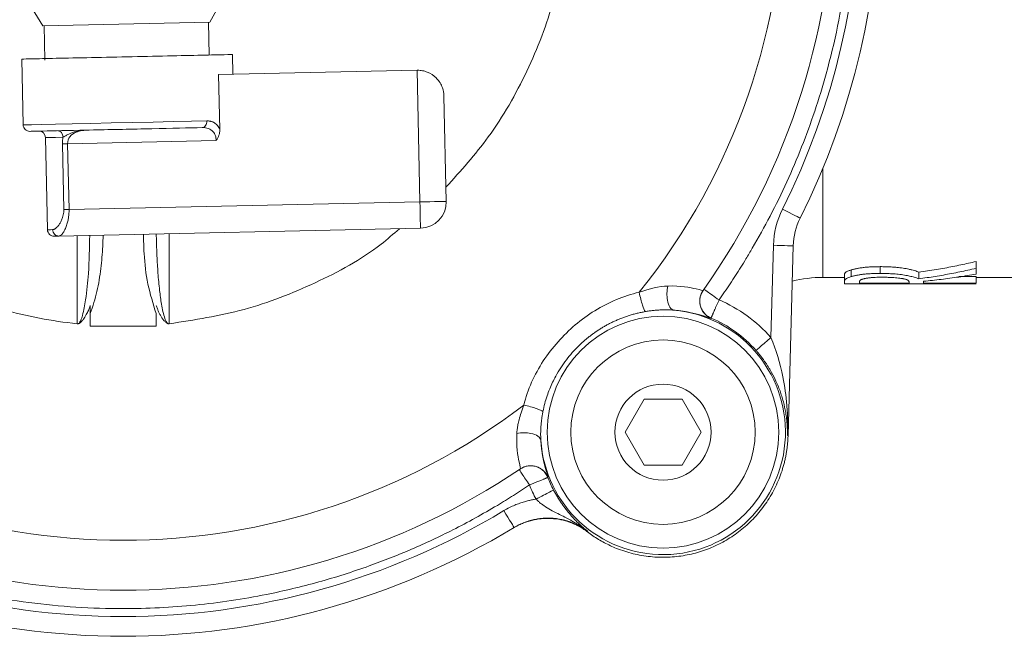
# Model space of a CAD drawing. Extents: x -34599 to 125690, y -105249 to 21518.
# Tile 35 of 64: x 113109 to 113170, y -36292 to -36254. Entities that reach past the tile are written whole.
import ezdxf

# ---------------------------------------------------------------- set-up
doc = ezdxf.new("R2010")
doc.units = 0
doc.header["$MEASUREMENT"] = 0
doc.layers.get('0').update_dxf_attribs({"linetype": 'CONTINUOUS'})

# ---------------------------------------------------------------- blocks, each defined once
blk = doc.blocks.new('z2')
at = {"color": 30, "linetype": 'Continuous', "lineweight": 15}
for p, q in [((1628.23, 31.21), (1567.12, -80.14)), ((1440.13, -82.88), (1374.26, 25.72)), ((1567.12, -80.14), (1440.13, -82.88)), ((1566.65, -105.15), (1566.11, -80.16)), ((1441.14, -82.86), (1441.7, -109.07)), ((1424.18, -108.23), (1425.26, -158.22)), ((1584.47, -119.77), (1584.14, -104.77)), ((1724.44, -116.74), (1573.75, -120)), ((1726.6, -216.72), (1724.44, -116.74)), ((1574.66, -161.7), (1573.75, -120)), ((1746.59, -216.29), (1744.86, -136.3)), ((1442.23, -167.86), (1443.74, -237.84)), ((1571.89, -170.05), (1459.02, -172.5)), ((1455.03, -172.58), (1456.11, -222.57)), ((1459.02, -172.5), (1460.1, -222.48)), ((2032.73, -274.04), (2032.73, -190.97)), ((1460.1, -222.48), (1726.6, -216.72)), ((1452.39, -242.66), (1727.03, -236.71)), ((1466.24, -309.19), (1466.24, -242.36)), ((1536.24, -240.84), (1536.24, -309.19)), ((1995.11, -249.63), (1993.22, -319.63)), ((2010.11, -250.03), (2006.21, -394.11)), ((2054.25, -268.32), (2054.25, -273.42)), ((2076.13, -265.86), (2076.13, -271)), ((2148.99, -261.94), (2148.99, -267.15)), ((2032.73, -274.04), (2048.99, -274.04)), ((2048.99, -272.22), (2048.99, -277.25)), ((2105.47, -270.02), (2105.47, -275.09)), ((2135.84, -273.34), (2148.99, -273.34)), ((2148.99, -273.34), (2148.99, -278.35)), ((2148.99, -274.04), (2351.13, -274.04)), ((1940.32, -286.49), (1941.75, -283.86)), ((2148.99, -278.95), (2048.99, -278.95)), ((2098.09, -278.35), (2060.49, -278.35)), ((2109.2, -278.35), (2148.99, -278.35)), ((1476.24, -311), (1476.24, -301.44)), ((1526.24, -311), (1526.24, -301.44)), ((1947.68, -304.95), (1947.74, -304.86)), ((1501.24, -311), (1476.24, -311)), ((1526.24, -311), (1501.24, -311)), ((1882.38, -391.54), (1896.81, -366.54)), ((1896.81, -366.54), (1925.68, -366.54)), ((1925.68, -366.54), (1940.11, -391.54)), ((1896.81, -416.54), (1882.38, -391.54)), ((1940.11, -391.54), (1925.68, -416.54)), ((1802.95, -419.39), (1805.61, -418.01)), ((1925.68, -416.54), (1896.81, -416.54)), ((1823.72, -425.94), (1823.81, -425.88)), ((1853.79, -467.2), (1854.15, -466.91))]:
    blk.add_line(p, q, dxfattribs=at)
at = {"color": 30, "linetype": 'Continuous', "lineweight": 15, "flags": 128}
for points in [[(1425.26, -158.22), (1426.87, -158.19), (1431.64, -158.08), (1439.37, -157.92), (1449.75, -157.69), (1462.36, -157.42), (1476.71, -157.11), (1492.2, -156.77), (1508.21, -156.43), (1524.11, -156.08), (1539.25, -155.76), (1553.01, -155.46), (1564.86, -155.2)], [(1455.63, -167.57), (1449.89, -167.69), (1445.67, -167.78), (1443.1, -167.84), (1442.23, -167.86)], [(1726.6, -216.72), (1730.5, -216.63), (1734.25, -216.55), (1737.71, -216.48), (1740.74, -216.41), (1743.22, -216.36), (1745.07, -216.32), (1746.21, -216.29), (1746.59, -216.29)], [(1727.03, -236.71), (1727.02, -236.33), (1727, -235.19), (1726.96, -233.34), (1726.91, -230.86), (1726.84, -227.83), (1726.76, -224.37), (1726.68, -220.62), (1726.6, -216.72)], [(2015.38, -229), (2015.12, -228.87), (2014.36, -228.49), (2013.12, -227.87), (2011.45, -227.03), (2009.42, -226.01), (2007.1, -224.85), (2004.58, -223.59), (2001.97, -222.28)], [(1443.74, -237.84), (1443.99, -237.84), (1444.71, -237.82), (1445.92, -237.79), (1447.59, -237.76)], [(2010.11, -250.03), (2009.82, -250.03), (2008.96, -250), (2007.58, -249.97), (2005.71, -249.92), (2003.44, -249.85), (2000.85, -249.78), (1998.04, -249.71), (1995.11, -249.63)]]:
    blk.add_lwpolyline(points, dxfattribs=at)
at = {"color": 30, "linetype": 'Continuous', "lineweight": 15}
for radius in [87.99, 70, 36.5]:
    blk.add_circle((1911.24, -391.54), radius, dxfattribs=at)
for centre, radius, start, end in [((1501.24, 28.46), 502.1, 321.31815, 38.68185), ((1501.24, 28.46), 540, 324.65179, 35.34821), ((1501.24, 28.46), 575, 333.39979, 26.60021), ((1430.26, -158.11), 5, 181.23951, 271.23951), ((1437.23, -167.97), 5, 1.23951, 91.23951), ((1726.6, -216.72), 20, 271.23951, 1.23951), ((2060.09, -251.39), 50, 153.39979, 178.45), ((1448.74, -237.73), 5, 181.23951, 271.23951), ((2032.73, -374.04), 100, 90, 103.50002), ((1911.24, -391.54), 92.99, 183.75126, 84.86819), ((1911.24, -391.54), 94.04, 41.25585, 67.16311), ((1501.24, 28.46), 502.1, 232.69871, 307.30129), ((1501.24, 28.46), 540, 236.03234, 303.96766), ((1911.24, -391.54), 94.04, 201.45634, 207.819), ((1501.24, 28.46), 575, 238.91346, 301.08654)]:
    blk.add_arc(centre, radius, start, end, dxfattribs=at)
for points, knots in [([(1953.77, -291.13), (1955.19, -289.09), (1958.05, -285.01), (1962.23, -278.83), (1966.32, -272.59), (1970.34, -266.3), (1974.6, -259.41), (1982.26, -246.6), (1992.95, -227.3), (2005.48, -201.63), (2016.8, -175.01), (2026.79, -147.6), (2036.14, -117.07), (2044.27, -83.33), (2052.69, -34.15), (2055.81, 11.78), (2054.87, 53.54), (2052.6, 86.86), (2047.53, 123.97), (2038.72, 164.47), (2029.6, 196.02), (2021.46, 219.27), (2015.64, 234.29), (2008, 252.78), (1999.64, 270.79), (1990.76, 287.94), (1985.67, 297.32), (1980.74, 306.01), (1975.65, 314.62), (1970.42, 323.13), (1965.02, 331.54), (1959.49, 339.86), (1955.67, 345.32), (1953.77, 348.06)], [0, 0, 0, 0, 0.010957, 0.021913, 0.03287, 0.043827, 0.054783, 0.068555, 0.109536, 0.151917, 0.194299, 0.23687, 0.28035, 0.334831, 0.389633, 0.499968, 0.536799, 0.573576, 0.646985, 0.701501, 0.756016, 0.79151, 0.80994, 0.826957, 0.879627, 0.897311, 0.911981, 0.926651, 0.94132, 0.95599, 0.97066, 0.98533, 1, 1, 1, 1]), ([(1163.59, -6.54), (1165.58, -25.73), (1169.21, -44.75), (1179.65, -81.91), (1186.45, -100.04), (1203.04, -134.88), (1212.82, -151.59), (1235.09, -183.12), (1247.56, -197.93), (1274.85, -225.21), (1289.66, -237.69), (1321.19, -259.95), (1337.9, -269.74), (1372.74, -286.33), (1390.87, -293.13), (1428.03, -303.57), (1447.05, -307.2), (1466.24, -309.19)], [0, 0, 0, 0, 0.125, 0.125, 0.25, 0.25, 0.375, 0.375, 0.5, 0.5, 0.625, 0.625, 0.75, 0.75, 0.875, 0.875, 1, 1, 1, 1]), ([(1838.89, -6.54), (1835.97, -25.64), (1830.11, -63.85), (1808.99, -118.04), (1781.66, -166.42), (1757.54, -193.15), (1746.36, -205.54)], [0, 0, 0, 0, 0.258831, 0.517662, 0.776493, 1, 1, 1, 1]), ([(1424.18, -108.23), (1424.18, -108.23), (1426.26, -108.19), (1434.28, -108.02), (1440.2, -107.89), (1455.01, -107.57), (1463.88, -107.38), (1483.23, -106.96), (1493.69, -106.73), (1514.63, -106.28), (1525.1, -106.05), (1544.44, -105.63), (1553.32, -105.44), (1568.12, -105.12), (1574.05, -104.99), (1582.06, -104.82), (1584.14, -104.77), (1584.14, -104.77)], [0, 0, 0, 0, 0.125, 0.125, 0.25, 0.25, 0.375, 0.375, 0.5, 0.5, 0.625, 0.625, 0.75, 0.75, 0.875, 0.875, 1, 1, 1, 1]), ([(1724.44, -116.74), (1724.58, -116.74), (1725.97, -116.72), (1728.67, -116.98), (1733.87, -118.5), (1738.28, -121.53), (1741.58, -125.5), (1743.14, -128.4), (1744.09, -131.08), (1744.68, -133.48), (1744.8, -135.3), (1744.86, -136.3)], [0, 0, 0, 0, 0.011359, 0.109255, 0.212045, 0.453025, 0.579646, 0.727799, 0.797651, 0.888384, 1, 1, 1, 1]), ([(1564.86, -155.2), (1565.22, -155.2), (1565.93, -155.2), (1566.95, -155.32), (1567.92, -155.52), (1568.85, -155.81), (1569.74, -156.19), (1570.75, -156.75), (1571.83, -157.56), (1572.93, -158.72), (1573.88, -160.08), (1574.4, -161.16), (1574.66, -161.7)], [0, 0, 0, 0, 0.0882339, 0.1745644, 0.2592799, 0.3426854, 0.4251006, 0.5068567, 0.6364586, 0.7604819, 0.8809331, 1, 1, 1, 1]), ([(1561.24, -160.28), (1551.12, -160.5), (1537.8, -160.79), (1508.28, -161.43), (1492.78, -161.76), (1464.41, -162.38), (1452.2, -162.64), (1434.98, -163.01), (1430.37, -163.11), (1430.37, -163.11)], [0, 0, 0, 0, 0.25, 0.25, 0.5, 0.5, 0.75, 0.75, 1, 1, 1, 1]), ([(1475.48, -162.14), (1474.71, -162.16), (1473.22, -162.2), (1471.12, -162.34), (1469.22, -162.54), (1467.53, -162.79), (1466.04, -163.08), (1464.73, -163.41), (1463.02, -163.92), (1461.02, -164.68), (1459.04, -165.65), (1457.6, -166.45), (1456.52, -167.07), (1455.92, -167.41), (1455.62, -167.57)], [0, 0, 0, 0, 0.103843, 0.199259, 0.28622, 0.364936, 0.435768, 0.49915, 0.555434, 0.691691, 0.805669, 0.875411, 0.939895, 1, 1, 1, 1]), ([(1475.48, -162.14), (1471.77, -162.22), (1465.97, -162.85), (1460.19, -166.76), (1458.98, -170.59), (1459.02, -172.5)], [0.230554, 0.230554, 0.230554, 0.230554, 0.3594518, 0.4453837, 0.5313156, 0.5313156, 0.5313156, 0.5313156]), ([(1571.89, -170.05), (1571.86, -168.81), (1571.43, -166.31), (1568.75, -161.5), (1564.57, -160.21), (1561.24, -160.28)], [1.1868005, 1.1868005, 1.1868005, 1.1868005, 1.2428325, 1.2990594, 1.4489977, 1.4489977, 1.4489977, 1.4489977]), ([(1574.66, -161.7), (1574.65, -162.07), (1574.65, -162.8), (1574.51, -163.9), (1574.28, -165), (1573.85, -166.4), (1573.1, -168.13), (1572.3, -169.39), (1571.89, -170.05)], [0, 0, 0, 0, 0.122359, 0.245695, 0.371005, 0.499239, 0.737656, 1, 1, 1, 1]), ([(1455.03, -172.58), (1455.03, -172.25), (1455.02, -171.58), (1455.09, -170.57), (1455.21, -169.57), (1455.39, -168.56), (1455.55, -167.9), (1455.63, -167.57)], [0, 0, 0, 0, 0.193431, 0.38856, 0.587016, 0.790348, 1, 1, 1, 1]), ([(1447.59, -237.76), (1447.75, -237.75), (1448.06, -237.72), (1448.56, -237.58), (1449.08, -237.35), (1449.62, -237.03), (1450.45, -236.42), (1451.58, -235.35), (1452.97, -233.51), (1454.24, -231.26), (1455.18, -228.88), (1455.77, -226.63), (1456.08, -224.6), (1456.1, -223.24), (1456.11, -222.57)], [0, 0, 0, 0, 0.051465, 0.102788, 0.15419, 0.205888, 0.258095, 0.387027, 0.513214, 0.64006, 0.761666, 0.844741, 0.923353, 1, 1, 1, 1]), ([(1460.1, -222.48), (1460.11, -222.91), (1460.12, -223.77), (1460.06, -225.08), (1459.96, -226.41), (1459.81, -227.76), (1459.6, -229.12), (1459.21, -231.17), (1458.48, -233.94), (1457.56, -236.42), (1456.71, -238.21), (1456.08, -239.35), (1455.43, -240.36), (1454.68, -241.3), (1453.88, -242.06), (1453.08, -242.56), (1452.61, -242.62), (1452.39, -242.66)], [0, 0, 0, 0, 0.039209, 0.079539, 0.121049, 0.163792, 0.207818, 0.253172, 0.369016, 0.504473, 0.560992, 0.628685, 0.690542, 0.752419, 0.843159, 0.925674, 1, 1, 1, 1]), ([(1711.02, -237.06), (1706.44, -241.07), (1687.32, -257.78), (1647.58, -279.06), (1593.6, -300.46), (1555.36, -306.28), (1536.24, -309.19)], [0, 0, 0, 0, 0.095237, 0.396825, 0.698412, 1, 1, 1, 1]), ([(1452.39, -242.66), (1452.14, -242.66), (1451.63, -242.67), (1450.98, -242.69), (1450.41, -242.7), (1449.93, -242.71), (1449.54, -242.72), (1449.23, -242.72), (1449.01, -242.73), (1448.88, -242.73), (1448.86, -242.73), (1448.85, -242.73)], [0, 0, 0, 0, 0.111927, 0.223256, 0.334153, 0.444789, 0.555333, 0.665956, 0.776829, 0.888121, 1, 1, 1, 1]), ([(1475.81, -242.15), (1475.63, -251.75), (1475.33, -268.1), (1473.27, -288.41), (1471.1, -300.27), (1469.34, -306.28), (1468.18, -308.15), (1467.71, -308.9)], [0, 0, 0, 0, 0.425762, 0.724908, 0.902845, 0.961134, 1, 1, 1, 1]), ([(1476.24, -301.44), (1478.11, -295.88), (1481.84, -284.74), (1484.32, -267.49), (1485.76, -253.21), (1485.92, -244.73), (1485.97, -241.93)], [0, 0, 0, 0, 0.2891463, 0.5798011, 0.8610168, 1, 1, 1, 1]), ([(1516.59, -241.27), (1516.72, -246.15), (1517.06, -258.81), (1519.29, -279.19), (1523.93, -294.04), (1526.24, -301.44)], [0, 0, 0, 0, 0.239806, 0.621536, 1, 1, 1, 1]), ([(1534.77, -308.9), (1534.45, -308.42), (1533.69, -307.32), (1531.87, -302.55), (1530.27, -294.64), (1528.69, -283.06), (1527.6, -270.79), (1526.85, -257.83), (1526.45, -247.93), (1526.4, -242.39), (1526.38, -241.05)], [0, 0, 0, 0, 0.025026, 0.058202, 0.220977, 0.375671, 0.568062, 0.757967, 0.94193, 1, 1, 1, 1]), ([(2048.99, -272.22), (2049, -272.07), (2049.01, -271.79), (2049.17, -271.32), (2049.42, -270.86), (2049.79, -270.39), (2050.38, -269.9), (2051.21, -269.44), (2052.15, -269.04), (2053.11, -268.68), (2053.87, -268.45), (2054.25, -268.32)], [0, 0, 0, 0, 0.148706, 0.284933, 0.408826, 0.520578, 0.641984, 0.756415, 0.836141, 0.917205, 1, 1, 1, 1]), ([(2054.25, -268.32), (2054.56, -268.23), (2055.18, -268.05), (2056.2, -267.79), (2057.28, -267.53), (2058.44, -267.29), (2059.66, -267.06), (2061.47, -266.76), (2063.98, -266.42), (2067.08, -266.14), (2070.09, -265.97), (2073.04, -265.88), (2075.08, -265.87), (2076.13, -265.86)], [0, 0, 0, 0, 0.065097, 0.129187, 0.192517, 0.255343, 0.317928, 0.380535, 0.520647, 0.656803, 0.764373, 0.878392, 1, 1, 1, 1]), ([(2076.13, -265.86), (2076.79, -265.86), (2078.1, -265.87), (2080.02, -265.9), (2081.89, -265.96), (2083.69, -266.04), (2085.44, -266.14), (2087.13, -266.26), (2089.93, -266.5), (2093.74, -266.97), (2097.48, -267.65), (2100.28, -268.3), (2102.3, -268.86), (2104.08, -269.44), (2105, -269.83), (2105.47, -270.02)], [0, 0, 0, 0, 0.051146, 0.10088, 0.14934, 0.196673, 0.243038, 0.288603, 0.333546, 0.475534, 0.623732, 0.71451, 0.806787, 0.901624, 1, 1, 1, 1]), ([(2105.47, -270.02), (2107.72, -269.71), (2112.17, -269.09), (2118.75, -268.05), (2125.15, -266.94), (2131.37, -265.77), (2137.4, -264.55), (2143.26, -263.28), (2147.1, -262.39), (2148.99, -261.94)], [0, 0, 0, 0, 0.154678, 0.305414, 0.452211, 0.595067, 0.733983, 0.868961, 1, 1, 1, 1]), ([(2105.47, -275.09), (2107.57, -274.8), (2111.75, -274.23), (2118.02, -273.27), (2124.26, -272.22), (2130.47, -271.08), (2136.67, -269.86), (2142.84, -268.56), (2146.94, -267.62), (2148.99, -267.15)], [0, 0, 0, 0, 0.143854, 0.287346, 0.430495, 0.573317, 0.71583, 0.858052, 1, 1, 1, 1]), ([(2148.99, -267.15), (2148.99, -267.55), (2148.99, -268.36), (2148.99, -269.48), (2148.99, -270.56), (2148.99, -271.22), (2148.99, -271.55)], [0, 0, 0, 0, 0.250026, 0.5, 0.749974, 1, 1, 1, 1]), ([(2048.99, -277.25), (2048.99, -277.15), (2049, -276.9), (2049.13, -276.47), (2049.36, -276.01), (2049.72, -275.54), (2050.21, -275.05), (2051.1, -274.57), (2052.37, -274.02), (2053.54, -273.65), (2054.25, -273.42)], [0, 0, 0, 0, 0.10995, 0.25377, 0.392698, 0.493747, 0.617873, 0.741061, 0.841815, 1, 1, 1, 1]), ([(2054.25, -273.42), (2054.58, -273.33), (2055.21, -273.14), (2056.25, -272.88), (2057.32, -272.63), (2058.43, -272.41), (2059.56, -272.2), (2060.71, -272), (2061.87, -271.83), (2063.04, -271.68), (2064.23, -271.54), (2066.08, -271.36), (2068.74, -271.17), (2072.34, -271.02), (2074.84, -271.01), (2076.13, -271)], [0, 0, 0, 0, 0.0678827, 0.132846, 0.1952188, 0.2552927, 0.3133207, 0.3695167, 0.4240568, 0.4770808, 0.5287953, 0.5794139, 0.7111842, 0.850687, 1, 1, 1, 1]), ([(2060.49, -277.17), (2060.5, -277.09), (2060.51, -276.92), (2060.62, -276.65), (2060.8, -276.4), (2061.08, -276.13), (2061.5, -275.84), (2062.12, -275.55), (2062.89, -275.27), (2063.57, -275.09), (2063.9, -275)], [0, 0, 0, 0, 0.1412557, 0.2725978, 0.3942136, 0.5063392, 0.6387537, 0.7643337, 0.8842876, 1, 1, 1, 1]), ([(2063.9, -275), (2064.14, -274.94), (2064.61, -274.83), (2065.42, -274.68), (2066.29, -274.53), (2067.22, -274.41), (2068.22, -274.29), (2069.28, -274.19), (2070.7, -274.08), (2072.52, -273.98), (2074.8, -273.91), (2076.38, -273.9), (2077.19, -273.9)], [0, 0, 0, 0, 0.0813501, 0.160825, 0.2390189, 0.3165555, 0.3940744, 0.4722156, 0.5516041, 0.693553, 0.8422721, 1, 1, 1, 1]), ([(2076.13, -271), (2076.81, -271), (2078.16, -271), (2080.14, -271.04), (2082.08, -271.1), (2083.96, -271.18), (2085.79, -271.29), (2088.63, -271.5), (2092.53, -271.92), (2096.08, -272.49), (2098.65, -273.02), (2100.43, -273.44), (2102.23, -273.93), (2104, -274.49), (2104.96, -274.88), (2105.47, -275.09)], [0, 0, 0, 0, 0.052582, 0.103958, 0.154256, 0.203624, 0.252223, 0.300237, 0.435324, 0.585396, 0.647378, 0.718808, 0.800465, 0.893597, 1, 1, 1, 1]), ([(2077.19, -273.9), (2077.78, -273.9), (2078.94, -273.9), (2080.63, -273.92), (2082.25, -273.96), (2083.78, -274.02), (2085.24, -274.08), (2086.98, -274.19), (2088.96, -274.35), (2091.1, -274.6), (2092.3, -274.79), (2092.91, -274.89)], [0, 0, 0, 0, 0.102951, 0.201451, 0.295781, 0.386264, 0.473263, 0.557187, 0.706221, 0.852675, 1, 1, 1, 1]), ([(2092.91, -274.89), (2093.2, -274.94), (2093.77, -275.04), (2094.54, -275.2), (2095.22, -275.36), (2095.82, -275.53), (2096.32, -275.7), (2096.74, -275.88), (2097.1, -276.08), (2097.41, -276.29), (2097.76, -276.59), (2098.04, -276.95), (2098.08, -277.21), (2098.09, -277.34)], [0, 0, 0, 0, 0.065028, 0.129388, 0.193513, 0.257837, 0.322791, 0.388795, 0.456247, 0.544697, 0.637262, 0.81261, 1, 1, 1, 1]), ([(2148.99, -271.55), (2146.79, -271.94), (2142.4, -272.7), (2135.8, -273.73), (2129.18, -274.68), (2122.54, -275.53), (2115.87, -276.29), (2111.42, -276.73), (2109.2, -276.94)], [0, 0, 0, 0, 0.165952, 0.332162, 0.498652, 0.665442, 0.832551, 1, 1, 1, 1]), ([(1919.56, -298.92), (1918.43, -298.78), (1916.3, -297.19), (1913.96, -290.58), (1914.14, -284.03), (1914.9, -280.56)], [0, 0, 0, 0, 0.285714, 0.571429, 1, 1, 1, 1]), ([(1914.9, -280.56), (1924.42, -280.28), (1937.64, -282.83), (1941.6, -284.08), (1941.69, -283.95)], [0, 0, 0, 0, 0.3802394, 0.6654189, 0.6654189, 0.6654189, 0.6654189]), ([(1941.69, -283.95), (1939.62, -286.87), (1938.16, -293.1), (1941.58, -301.03), (1945.48, -304.03), (1947.68, -304.95)], [0, 0, 0, 0, 0.428571, 0.714286, 1, 1, 1, 1]), ([(1942.33, -283.05), (1942.33, -283.05), (1943.83, -284.11), (1948.64, -287.51), (1952.06, -289.92), (1953.77, -291.13)], [0, 0, 0, 0, 0.428571, 0.714286, 1, 1, 1, 1]), ([(2048.99, -278.95), (2048.99, -278.9), (2048.99, -278.8), (2048.99, -278.54), (2048.99, -278.21), (2048.99, -277.78), (2048.99, -277.43), (2048.99, -277.25)], [0, 0, 0, 0, 0.200056, 0.400028, 0.599972, 0.799944, 1, 1, 1, 1]), ([(2109.2, -276.94), (2109.2, -277.13), (2109.2, -277.51), (2109.2, -277.98), (2109.2, -278.22), (2109.2, -278.35)], [0, 0, 0, 0, 0.333349, 0.666651, 1, 1, 1, 1]), ([(1805.52, -370.93), (1808.4, -359.16), (1816.19, -342.04), (1834.92, -317.81), (1858.43, -297.73), (1881.36, -287.95), (1893.19, -285.34)], [0, 0, 0, 0, 0.369447, 0.554171, 0.923618, 1.293065, 1.293065, 1.293065, 1.293065]), ([(1893.19, -285.34), (1893.85, -288.74), (1895.44, -295.01), (1897.09, -298.99), (1897.69, -300.01)], [0, 0, 0, 0, 0.571429, 1, 1, 1, 1]), ([(1947.74, -304.86), (1946.81, -304.39), (1944.94, -303.46), (1942.62, -301.31), (1940.8, -298.75), (1939.61, -295.83), (1939.07, -292.72), (1939.33, -289.61), (1939.77, -287.47), (1940.29, -286.53), (1940.32, -286.49)], [0, 0, 0, 0, 0.142003, 0.283976, 0.426037, 0.568161, 0.710072, 0.852058, 0.994117, 1, 1, 1, 1]), ([(1953.77, -291.13), (1953.6, -291.51), (1953.27, -292.26), (1952.78, -293.37), (1952.31, -294.44), (1951.86, -295.47), (1951.43, -296.46), (1951.02, -297.39), (1950.63, -298.27), (1950.27, -299.1), (1949.93, -299.86), (1949.62, -300.57), (1949.34, -301.22), (1949.08, -301.81), (1948.85, -302.34), (1948.64, -302.81), (1948.46, -303.23), (1948.3, -303.59), (1948.16, -303.91), (1948.05, -304.17), (1947.95, -304.39), (1947.88, -304.56), (1947.82, -304.69), (1947.78, -304.78), (1947.75, -304.84), (1947.75, -304.86), (1947.74, -304.86)], [0, 0, 0, 0, 0.053345, 0.105675, 0.156989, 0.207287, 0.25657, 0.304838, 0.35209, 0.398327, 0.443548, 0.487754, 0.530944, 0.573118, 0.614278, 0.654421, 0.693549, 0.731662, 0.768758, 0.80484, 0.839905, 0.873955, 0.90699, 0.939009, 0.970012, 1, 1, 1, 1]), ([(1993.22, -319.63), (1987.82, -313.48), (1981.73, -307.94), (1968.47, -298.36), (1961.3, -294.32), (1953.77, -291.13)], [0, 0, 0, 0, 0.5, 0.5, 1, 1, 1, 1]), ([(1467.71, -308.9), (1467.89, -308.8), (1468.27, -308.6), (1468.81, -308.2), (1469.36, -307.72), (1469.91, -307.16), (1470.48, -306.52), (1471.25, -305.54), (1472.2, -304.13), (1473.47, -301.9), (1474.88, -298.95), (1475.77, -296.58), (1476.24, -295.32)], [0, 0, 0, 0, 0.037161, 0.077626, 0.121744, 0.169787, 0.221966, 0.278444, 0.39847, 0.532545, 0.752195, 1, 1, 1, 1]), ([(1476.24, -295.32), (1476.24, -296.41), (1476.24, -298.46), (1476.24, -300.49), (1476.24, -301.44)], [0, 0, 0, 0, 0.532808, 1, 1, 1, 1]), ([(1526.24, -295.32), (1526.55, -296.15), (1527.15, -297.76), (1528.13, -300.03), (1529.17, -302.16), (1530.27, -304.11), (1531.35, -305.71), (1532.32, -306.9), (1533.14, -307.74), (1533.94, -308.42), (1534.51, -308.75), (1534.77, -308.9)], [0, 0, 0, 0, 0.163925, 0.315923, 0.456269, 0.600845, 0.729082, 0.809715, 0.881271, 0.944388, 1, 1, 1, 1]), ([(1919.56, -298.92), (1918.79, -298.86), (1917.22, -298.74), (1914.79, -298.66), (1912.23, -298.65), (1909.55, -298.72), (1906.74, -298.88), (1903.82, -299.15), (1900.79, -299.51), (1898.74, -299.84), (1897.69, -300.01)], [0, 0, 0, 0, 0.105796, 0.217071, 0.333832, 0.456078, 0.583814, 0.717043, 0.855769, 1, 1, 1, 1]), ([(1919.56, -298.92), (1920.17, -298.97), (1921.38, -299.07), (1923.14, -299.26), (1924.86, -299.48), (1926.53, -299.71), (1928.15, -299.97), (1929.73, -300.25), (1932.55, -300.8), (1936.29, -301.66), (1940.36, -302.78), (1943.58, -303.77), (1945.49, -304.39), (1946.59, -304.73), (1947.19, -304.9), (1947.58, -304.99), (1947.65, -304.96), (1947.68, -304.95)], [0, 0, 0, 0, 0.033369, 0.066865, 0.100543, 0.134459, 0.168666, 0.203217, 0.238163, 0.361291, 0.485478, 0.611639, 0.740745, 0.805424, 0.870044, 0.934829, 1, 1, 1, 1]), ([(1897.69, -300.01), (1896.66, -300.2), (1894.6, -300.57), (1891.56, -301.26), (1888.56, -302.03), (1885.63, -302.9), (1882.74, -303.86), (1879.92, -304.9), (1877.16, -306.01), (1874.47, -307.21), (1871.83, -308.47), (1869.26, -309.79), (1866.76, -311.19), (1864.33, -312.64), (1861.96, -314.14), (1859.66, -315.7), (1857.42, -317.31), (1855.26, -318.96), (1853.16, -320.65), (1851.13, -322.38), (1849.16, -324.15), (1844.46, -328.62), (1837.43, -336.53), (1831.18, -346.15), (1827.31, -353.74), (1825.09, -358.76), (1823.1, -364.12), (1821.36, -369.82), (1820.51, -373.77), (1820.07, -375.79)], [0, 0, 0, 0, 0.027374, 0.054492, 0.081354, 0.107961, 0.134313, 0.160412, 0.186258, 0.211853, 0.237198, 0.262294, 0.287144, 0.311748, 0.336109, 0.360227, 0.384105, 0.407744, 0.431147, 0.454314, 0.477247, 0.499948, 0.62318, 0.751752, 0.797345, 0.844954, 0.894592, 0.946271, 1, 1, 1, 1]), ([(1466.24, -309.19), (1466.41, -309.19), (1466.74, -309.21), (1467.24, -309.11), (1467.55, -308.97), (1467.71, -308.9)], [0, 0, 0, 0, 0.323184, 0.652342, 1, 1, 1, 1]), ([(1534.77, -308.9), (1535.01, -309), (1535.48, -309.2), (1535.99, -309.19), (1536.24, -309.19)], [0, 0, 0, 0, 0.513907, 1, 1, 1, 1]), ([(1981.94, -329.52), (1981.97, -329.5), (1982.28, -329.22), (1983.43, -328.21), (1984.27, -327.48), (1986.35, -325.65), (1987.6, -324.56), (1990.3, -322.19), (1991.76, -320.91), (1993.22, -319.63)], [0, 0, 0, 0, 0.25, 0.25, 0.5, 0.5, 0.75, 0.75, 1, 1, 1, 1]), ([(1993.22, -319.63), (1997.13, -328.71), (2002.21, -345.89), (2005.16, -367.49), (2006.01, -382.19), (2006.05, -390.03), (2005.94, -394.11)], [5.6051168, 5.6051168, 5.6051168, 5.6051168, 5.9720391, 6.2166541, 6.3389615, 6.4611749, 6.4611749, 6.4611749, 6.4611749]), ([(1981.94, -329.52), (1982.41, -330.06), (1983.36, -331.15), (1984.74, -332.84), (1986.11, -334.59), (1987.46, -336.41), (1988.79, -338.28), (1990.1, -340.22), (1991.38, -342.23), (1993.66, -346.01), (1996.83, -351.98), (1999.59, -358.61), (2001.48, -364.22), (2003.05, -369.68), (2004.29, -375.46), (2005.09, -381.06), (2005.44, -384.68), (2005.61, -387.38), (2005.68, -389.38), (2005.71, -391.11), (2005.71, -392.63), (2005.69, -393.62), (2005.68, -394.11)], [0, 0, 0, 0, 0.028511, 0.05759, 0.087282, 0.117629, 0.148672, 0.180449, 0.212994, 0.246341, 0.363017, 0.497523, 0.557244, 0.623685, 0.749886, 0.822053, 0.876163, 0.909922, 0.938732, 0.960303, 0.98067, 1, 1, 1, 1]), ([(1800.21, -392.52), (1800.25, -392), (1800.32, -390.93), (1800.51, -389.28), (1800.76, -387.56), (1801.09, -385.79), (1801.48, -383.95), (1802.22, -380.93), (1803.49, -376.56), (1804.82, -372.87), (1805.52, -370.93)], [0, 0, 0, 0, 0.07535, 0.152817, 0.232549, 0.314684, 0.399339, 0.486623, 0.731494, 1, 1, 1, 1]), ([(1805.52, -370.93), (1807.2, -371.3), (1810.67, -372.16), (1816.25, -373.91), (1819.06, -375.16), (1820.07, -375.79)], [0, 0, 0, 0, 0.285714, 0.571429, 1, 1, 1, 1]), ([(1820.07, -375.79), (1819.89, -376.77), (1819.53, -378.7), (1819.11, -381.55), (1818.78, -384.3), (1818.55, -386.87), (1818.4, -389.27), (1818.31, -391.84), (1818.3, -394.62), (1818.4, -396.64), (1818.45, -397.62)], [0, 0, 0, 0, 0.136016, 0.266986, 0.392916, 0.51381, 0.619609, 0.721496, 0.865198, 1, 1, 1, 1]), ([(1802.95, -419.39), (1803.09, -419.29), (1801.93, -415.3), (1799.71, -402.03), (1800.21, -392.52)], [0.2477054, 0.2477054, 0.2477054, 0.2477054, 0.5328861, 0.9131272, 0.9131272, 0.9131272, 0.9131272]), ([(1800.21, -392.52), (1803.7, -391.85), (1810.26, -391.82), (1816.8, -394.31), (1818.34, -396.49), (1818.45, -397.62)], [0, 0, 0, 0, 0.428571, 0.714286, 1, 1, 1, 1]), ([(2006.21, -394.11), (2006.17, -395.17), (2006.09, -397.31), (2005.84, -400.49), (2005.49, -403.66), (2005.03, -406.82), (2004.46, -409.95), (2003.79, -413.07), (2003.01, -416.17), (2001.21, -422.47), (1997.66, -431.76), (1991.21, -443.39), (1983.22, -454.03), (1973.92, -463.32), (1963.6, -471.16), (1952.45, -477.45), (1940.56, -482.21), (1927.98, -485.35), (1914.92, -486.78), (1901.62, -486.35), (1888.51, -484.1), (1878.43, -480.86), (1871.24, -477.76), (1866.67, -475.49), (1862.23, -472.97), (1857.92, -470.23), (1855.17, -468.21), (1853.79, -467.2)], [0, 0, 0, 0, 0.015398, 0.030743, 0.046053, 0.061344, 0.076635, 0.091942, 0.107284, 0.122676, 0.186348, 0.250045, 0.313717, 0.377414, 0.438697, 0.500004, 0.561287, 0.622594, 0.686266, 0.749963, 0.813635, 0.877332, 0.901925, 0.926417, 0.950879, 0.975383, 1, 1, 1, 1]), ([(2006.21, -394.11), (2006.2, -394.11), (2006.17, -394.11), (2006.02, -394.11), (2005.94, -394.11)], [0, 0, 0, 0, 0.499998, 1, 1, 1, 1]), ([(1823.81, -425.88), (1823.82, -425.86), (1823.84, -425.82), (1823.82, -425.64), (1823.76, -425.36), (1823.67, -424.99), (1823.54, -424.51), (1823.26, -423.55), (1822.73, -421.75), (1821.81, -418.51), (1820.79, -414.41), (1819.95, -410.3), (1819.35, -406.67), (1818.97, -403.8), (1818.66, -400.8), (1818.52, -398.68), (1818.45, -397.62)], [0, 0, 0, 0, 0.043505, 0.086806, 0.129968, 0.173057, 0.216139, 0.25928, 0.388371, 0.514552, 0.638724, 0.761871, 0.822753, 0.882545, 0.941529, 1, 1, 1, 1]), ([(1823.72, -425.94), (1822.84, -423.72), (1819.94, -419.74), (1812.1, -416.14), (1805.84, -417.45), (1802.87, -419.44)], [0, 0, 0, 0, 0.285714, 0.571429, 1, 1, 1, 1]), ([(1805.61, -418.01), (1805.65, -417.99), (1806.61, -417.49), (1808.75, -417.1), (1811.87, -416.92), (1814.97, -417.53), (1817.86, -418.79), (1820.38, -420.67), (1822.47, -423.04), (1823.36, -424.93), (1823.81, -425.88)], [0, 0, 0, 0, 0.005868, 0.147926, 0.289914, 0.431831, 0.573957, 0.716016, 0.857995, 1, 1, 1, 1]), ([(1809.84, -431.63), (1808.82, -430.11), (1807.8, -428.58), (1805.91, -425.77), (1805.05, -424.48), (1803.6, -422.33), (1803.02, -421.47), (1802.24, -420.3), (1802.04, -420), (1802.04, -420)], [0, 0, 0, 0, 0.25, 0.25, 0.5, 0.5, 0.75, 0.75, 1, 1, 1, 1]), ([(1823.72, -425.94), (1823.7, -425.94), (1823.67, -425.96), (1823.5, -426.03), (1823.21, -426.14), (1822.8, -426.31), (1822.24, -426.54), (1821.52, -426.84), (1820.64, -427.2), (1819.58, -427.63), (1818.34, -428.14), (1816.93, -428.72), (1815.36, -429.36), (1813.63, -430.07), (1811.77, -430.83), (1810.49, -431.36), (1809.84, -431.63)], [0, 0, 0, 0, 0.052039, 0.107062, 0.165068, 0.226059, 0.290032, 0.356989, 0.426929, 0.499851, 0.575756, 0.654642, 0.73651, 0.821359, 0.909189, 1, 1, 1, 1]), ([(1192.65, -431.63), (1194.64, -432.96), (1198.64, -435.61), (1204.69, -439.5), (1210.79, -443.31), (1216.94, -447.04), (1223.14, -450.69), (1229.38, -454.26), (1235.67, -457.75), (1242.01, -461.16), (1248.39, -464.48), (1269.3, -475.04), (1305.74, -490.9), (1364.1, -509.57), (1429.48, -522.44), (1486.49, -526.13), (1528.71, -525.08), (1556.11, -523.04), (1583.29, -519.65), (1614.61, -514.17), (1649.7, -505.79), (1686.45, -494.11), (1720.44, -480.72), (1747.2, -468.19), (1768.77, -456.79), (1784.08, -447.99), (1797.77, -439.59), (1805.82, -434.28), (1809.84, -431.63)], [0, 0, 0, 0, 0.010992, 0.021984, 0.032975, 0.043967, 0.054959, 0.065951, 0.076943, 0.087935, 0.098926, 0.109918, 0.195335, 0.280753, 0.390336, 0.49992, 0.541883, 0.583846, 0.625836, 0.667382, 0.729575, 0.791044, 0.844001, 0.896958, 0.926386, 0.955814, 0.977907, 1, 1, 1, 1]), ([(1814.8, -442.42), (1818.73, -440.35), (1825.52, -436.77), (1828.02, -435.45), (1828.07, -435.42)], [0, 0, 0, 0, 0.571429, 1, 1, 1, 1]), ([(1854.15, -466.91), (1853.48, -466.38), (1852.23, -465.37), (1850.47, -463.86), (1848.95, -462.5), (1846.87, -460.56), (1844.27, -457.97), (1840.95, -454.33), (1837.68, -450.37), (1834.85, -446.53), (1832.65, -443.26), (1831.02, -440.67), (1829.49, -438.06), (1828.54, -436.3), (1828.07, -435.42)], [0, 0, 0, 0, 0.07769, 0.146645, 0.206877, 0.258403, 0.393948, 0.51272, 0.641957, 0.760775, 0.824289, 0.884889, 0.943219, 1, 1, 1, 1]), ([(1814.8, -442.42), (1813.93, -442.57), (1812.05, -442.87), (1809.1, -443.5), (1805.83, -444.36), (1802.27, -445.49), (1798.46, -446.96), (1794.43, -448.8), (1791.77, -450.32), (1790.39, -451.11)], [0, 0, 0, 0, 0.102283, 0.218206, 0.347718, 0.490747, 0.647202, 0.816981, 1, 1, 1, 1]), ([(1854.15, -466.91), (1853.39, -466.34), (1851.92, -465.23), (1849.74, -463.72), (1847.72, -462.38), (1845.86, -461.21), (1844.17, -460.19), (1841.15, -458.44), (1836.93, -456.18), (1831.26, -453.33), (1825.91, -450.56), (1821.61, -447.99), (1818.59, -445.81), (1816.58, -444.19), (1815.38, -443), (1814.8, -442.42)], [0, 0, 0, 0, 0.06265, 0.120399, 0.17326, 0.221218, 0.26424, 0.302283, 0.449471, 0.577841, 0.716463, 0.840556, 0.896767, 0.949853, 1, 1, 1, 1]), ([(1212.1, -451.11), (1299.36, -503.73), (1399.34, -531.54), (1603.14, -531.54), (1703.12, -503.73), (1790.39, -451.11)], [0, 0, 0, 0, 0.5, 0.5, 1, 1, 1, 1]), ([(1853.79, -467.2), (1853.22, -466.78), (1852.09, -465.94), (1850.32, -464.77), (1848.5, -463.68), (1846.63, -462.66), (1844.72, -461.72), (1842.76, -460.86), (1839.1, -459.44), (1833.62, -457.88), (1826.23, -456.91), (1818.78, -457.05), (1812.64, -458.12), (1807.87, -459.49), (1804.38, -460.79), (1800.99, -462.33), (1798.84, -463.56), (1797.76, -464.18)], [0, 0, 0, 0, 0.035647, 0.071228, 0.10681, 0.142459, 0.178242, 0.214223, 0.250468, 0.375707, 0.500356, 0.624764, 0.750057, 0.812777, 0.87511, 0.937401, 1, 1, 1, 1]), ([(1854.15, -466.91), (1853.58, -466.5), (1852.44, -465.65), (1850.64, -464.47), (1848.77, -463.36), (1846.83, -462.31), (1844.82, -461.34), (1842.74, -460.45), (1840.6, -459.64), (1838.4, -458.92), (1836.14, -458.29), (1833.83, -457.77), (1831.46, -457.34), (1829.05, -457.03), (1826.54, -456.83), (1823.83, -456.75), (1820.85, -456.84), (1817.58, -457.14), (1814.05, -457.72), (1810.28, -458.63), (1806.32, -459.94), (1802.19, -461.66), (1799.51, -463.18), (1798.13, -463.96)], [0, 0, 0, 0, 0.035614, 0.071691, 0.108237, 0.145255, 0.182749, 0.220718, 0.259161, 0.298077, 0.337461, 0.377311, 0.417625, 0.4584, 0.499636, 0.544797, 0.594911, 0.649994, 0.710058, 0.775106, 0.845127, 0.920099, 1, 1, 1, 1])]:
    blk.add_open_spline(points, degree=3, knots=knots, dxfattribs=at)
for points in [[(2001.97, -222.28), (2080.99, -64.47), (2080.99, 121.4), (2001.97, 279.21)], [(1561.24, -160.28), (1562.22, -160.26), (1564.14, -159.13), (1564.89, -156.51), (1564.86, -155.2)], [(1455.63, -167.57), (1455.58, -164.95), (1453.65, -162.61), (1451.59, -162.65)], [(1455.03, -172.58), (1455.95, -172.56), (1457.48, -172.53), (1459.02, -172.5)], [(1460.1, -222.48), (1458.56, -222.52), (1457.04, -222.55), (1456.11, -222.57)], [(1995.11, -249.63), (1995.37, -240.12), (1997.71, -230.79), (2001.97, -222.28)], [(1452.39, -242.66), (1451.16, -242.68), (1448.69, -241.65), (1447.62, -239.07), (1447.59, -237.76)], [(1893.19, -285.34), (1900.74, -282.73), (1908.34, -280.75), (1914.9, -280.56)], [(2060.49, -277.17), (2060.49, -277.66), (2060.49, -278.05), (2060.49, -278.35)], [(2098.09, -278.35), (2098.09, -278.09), (2098.09, -277.75), (2098.09, -277.34)], [(2005.68, -394.11), (2005.69, -394.1), (2005.78, -394.1), (2005.94, -394.11)], [(1809.84, -431.63), (1811.3, -435.31), (1812.95, -438.92), (1814.8, -442.42)], [(1790.39, -451.11), (1794.66, -458.2), (1798.13, -463.96), (1798.13, -463.96)]]:
    blk.add_open_spline(points, degree=3, dxfattribs=at)

msp = doc.modelspace()

# ---------------------------------------------------------------- block references
at = {"linetype": 'ByBlock', "lineweight": 5, "xscale": 0.08211805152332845, "yscale": 0.08211805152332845, "zscale": 0.08211805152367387}
msp.add_blockref('z2', (112991.86476, -36247.34851, -1.21077), dxfattribs=at)

doc.saveas('drawing.dxf')
